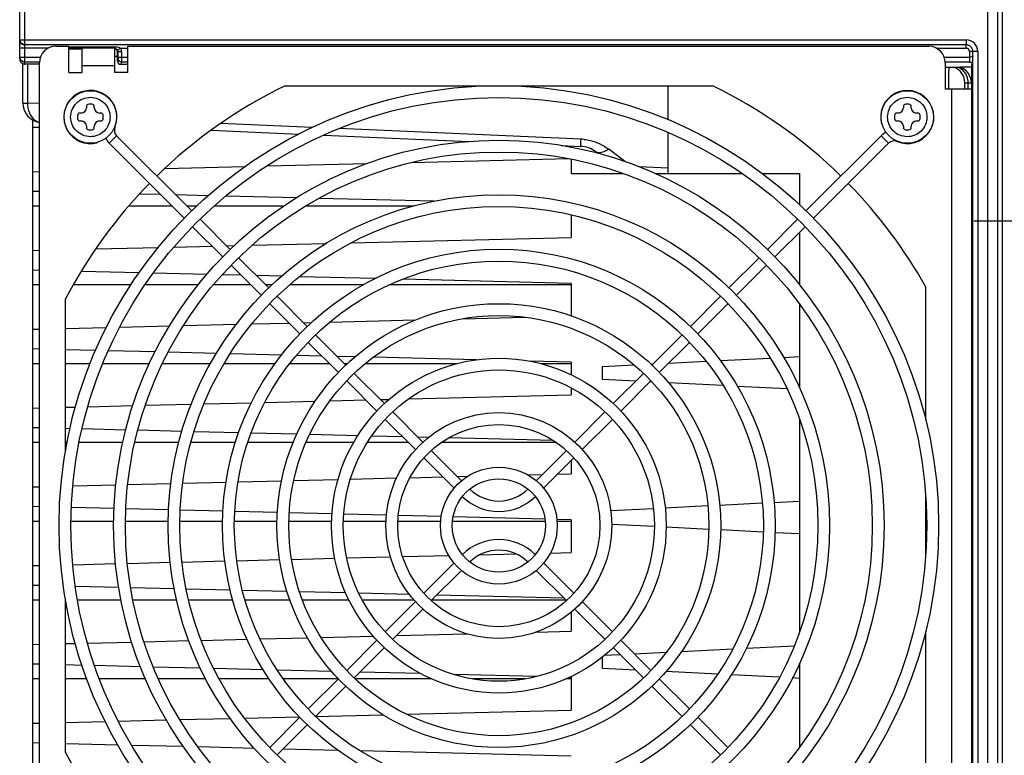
# Model space of a CAD drawing. Header units: inches. Extents: x 0 to 117, y 0 to 83.
# Tile 28 of 69: x 47.58 to 53.48, y 66.51 to 70.92. Entities that reach past the tile are written whole.
import ezdxf

# ---------------------------------------------------------------- set-up
doc = ezdxf.new("R2010")
doc.units = ezdxf.units.IN
doc.header["$LTSCALE"] = 6.431102
doc.header["$MEASUREMENT"] = 0
doc.linetypes.add('CENTER', pattern=[0.6, 0.375, -0.075, 0.075, -0.075])
doc.layers.get('0').update_dxf_attribs({"linetype": 'CONTINUOUS'})
doc.layers.add('DEFAULT_1', color=7, linetype='CENTER')

msp = doc.modelspace()

# ---------------------------------------------------------------- linework, layer by layer
at = {"color": 7, "linetype": 'CONTINUOUS'}
for p, q in [((53.4414, 63.7307), (53.4414, 73.2087)), ((53.4685, 73.012), (53.4685, 63.9273)), ((53.3823, 63.9697), (53.3823, 72.9696)), ((47.5753, 70.6845), (47.5753, 71.5799)), ((47.6048, 71.5799), (47.6048, 70.6631)), ((47.5753, 70.7958), (53.2529, 70.7958)), ((53.2525, 70.7654), (47.6048, 70.7662)), ((47.7918, 70.7575), (47.8705, 70.7575)), ((47.8705, 70.6), (47.8705, 70.7575)), ((47.8705, 70.7552), (48.1458, 70.7552)), ((48.2249, 70.6), (48.2249, 70.7575)), ((48.2249, 70.7575), (53.028, 70.7575)), ((53.2521, 70.7457), (53.2521, 70.7654)), ((47.7453, 70.7458), (47.5753, 70.7458)), ((47.9493, 70.7449), (47.8705, 70.7449)), ((47.8705, 70.7419), (47.9493, 70.7419)), ((47.9493, 70.6), (47.9493, 70.746)), ((48.1458, 70.746), (47.9493, 70.746)), ((48.1461, 70.6), (48.1461, 70.746)), ((48.1461, 70.6984), (48.1623, 70.6984)), ((48.1623, 70.6687), (48.1623, 70.7221)), ((48.1625, 70.7351), (48.1736, 70.7418)), ((48.1653, 70.7251), (48.1651, 70.7248)), ((48.1653, 70.6924), (48.1653, 70.7251)), ((48.185, 70.7251), (48.1653, 70.7251)), ((48.1794, 70.7454), (48.2249, 70.7455)), ((48.185, 70.7251), (48.185, 70.6924)), ((53.0746, 70.7458), (53.2521, 70.7456)), ((53.3218, 70.7269), (53.2718, 70.7261)), ((53.2718, 70.7261), (53.2718, 70.6631)), ((53.2914, 64.9766), (53.2922, 70.7265)), ((53.3218, 70.7269), (53.3218, 64.9762)), ((47.5753, 70.6924), (47.6992, 70.6924)), ((47.5949, 70.4166), (47.5949, 70.6507)), ((47.6003, 70.6511), (47.6044, 70.6507)), ((47.6044, 70.6509), (47.6048, 70.6631)), ((47.6679, 70.6506), (47.6044, 70.6509)), ((47.6934, 70.6631), (47.6048, 70.6631)), ((47.6226, 70.6507), (47.6226, 70.4166)), ((47.6934, 70.6506), (47.6679, 70.6506)), ((47.6934, 65.1078), (47.6934, 70.659)), ((48.1461, 70.6393), (47.9493, 70.6393)), ((48.1651, 70.6826), (48.1623, 70.6687)), ((48.1653, 70.6924), (48.1651, 70.6826)), ((48.1653, 70.6924), (48.2249, 70.6924)), ((48.1848, 70.6631), (48.1819, 70.6489)), ((48.2249, 70.6487), (48.1819, 70.6489)), ((48.2249, 70.6631), (48.1848, 70.6631)), ((53.1206, 70.6924), (53.2718, 70.6924)), ((53.2718, 70.6631), (53.1264, 70.6631)), ((53.1264, 70.659), (53.1264, 70.5016)), ((53.2839, 70.6316), (53.2904, 70.6636)), ((47.8705, 70.6), (47.9493, 70.6)), ((48.2249, 70.6), (48.1461, 70.6)), ((53.1486, 70.6307), (53.1489, 70.6104)), ((53.2839, 70.6313), (53.2147, 70.6315)), ((53.2839, 70.6316), (53.2839, 65.0718)), ((49.1667, 70.5212), (51.7318, 70.5212)), ((51.465, 70.3165), (51.465, 70.5212)), ((53.2445, 70.5016), (53.2445, 70.5384)), ((53.2445, 70.5384), (53.2642, 70.5377)), ((53.2642, 70.5016), (53.2642, 70.5377)), ((53.2642, 70.5377), (53.2839, 70.5375)), ((53.1264, 70.5016), (53.2839, 70.5016)), ((53.1658, 65.2653), (53.1658, 70.5016)), ((47.5949, 70.4166), (47.6226, 70.4166)), ((47.6934, 70.4135), (47.6226, 70.4166)), ((48.0091, 70.4102), (47.9894, 70.4102)), ((52.9091, 70.4102), (52.8894, 70.4102)), ((47.9225, 70.3433), (47.9225, 70.3236)), ((47.9442, 70.3571), (47.9363, 70.3571)), ((47.9757, 70.3964), (47.9757, 70.3886)), ((48.0229, 70.3886), (48.0229, 70.3964)), ((48.0623, 70.3571), (48.0544, 70.3571)), ((48.076, 70.3236), (48.076, 70.3433)), ((52.8225, 70.3433), (52.8225, 70.3236)), ((52.8442, 70.3571), (52.8363, 70.3571)), ((52.8757, 70.3964), (52.8757, 70.3886)), ((52.9229, 70.3886), (52.9229, 70.3964)), ((52.9623, 70.3571), (52.9544, 70.3571)), ((52.976, 70.3236), (52.976, 70.3433)), ((47.654, 65.0742), (47.654, 70.3145)), ((47.9363, 70.3098), (47.9442, 70.3098)), ((48.0544, 70.3098), (48.0623, 70.3098)), ((49.3287, 70.2708), (48.7801, 70.2947)), ((52.7453, 70.2922), (52.7472, 70.2927)), ((52.8363, 70.3098), (52.8442, 70.3098)), ((52.9544, 70.3098), (52.9623, 70.3098)), ((47.6934, 70.2711), (47.654, 70.2711)), ((47.9757, 70.2783), (47.9757, 70.2704)), ((47.9894, 70.2567), (48.0091, 70.2567)), ((48.0229, 70.2704), (48.0229, 70.2783)), ((48.1465, 70.2721), (48.1445, 70.273)), ((48.724, 70.2543), (49.2495, 70.2313)), ((49.4003, 70.2248), (50.2702, 70.1868)), ((50.9423, 70.2003), (49.4903, 70.2637)), ((51.465, 69.9943), (51.465, 70.2398)), ((52.8757, 70.2783), (52.8757, 70.2704)), ((52.8894, 70.2567), (52.9091, 70.2567)), ((52.9229, 70.2704), (52.9229, 70.2783)), ((48.0405, 70.1794), (48.04, 70.1814)), ((48.1567, 70.2206), (48.1121, 70.176)), ((48.1121, 70.176), (48.5621, 69.7261)), ((48.1567, 70.2206), (48.6073, 69.7699)), ((50.8243, 70.1626), (50.9411, 70.1575)), ((52.7419, 70.2206), (52.2912, 69.7699)), ((52.7864, 70.176), (52.3364, 69.7261)), ((52.7864, 70.176), (52.7419, 70.2206)), ((52.838, 70.1862), (52.8388, 70.1881)), ((50.8823, 70.16), (50.8823, 70.153)), ((51.0296, 70.1255), (51.0403, 70.1174)), ((51.2044, 70.0672), (51.1082, 70.1404)), ((49.0584, 70.0397), (49.6601, 70.0544)), ((49.928, 70.0609), (50.8667, 70.0838)), ((50.8823, 70.0812), (50.8823, 69.9943)), ((47.654, 70.0054), (47.6934, 70.0064)), ((48.4463, 70.0248), (48.9253, 70.0364)), ((50.8823, 69.9943), (51.1971, 69.9943)), ((51.465, 70.0258), (51.2901, 70.035)), ((51.3873, 69.9943), (51.9082, 69.9943)), ((52.0291, 69.9943), (52.2524, 69.9943)), ((52.2524, 69.9943), (52.2524, 69.8075)), ((47.6934, 69.8864), (47.654, 69.8873)), ((48.4195, 69.8687), (48.2933, 69.8717)), ((48.7059, 69.8617), (48.5108, 69.8664)), ((49.2357, 69.8487), (48.8125, 69.8591)), ((50.061, 69.8286), (49.3703, 69.8455)), ((47.6934, 69.7987), (47.654, 69.7987)), ((48.4895, 69.7987), (48.2291, 69.7987)), ((48.637, 69.7987), (48.5786, 69.7987)), ((49.1565, 69.7987), (48.7411, 69.7987)), ((49.9338, 69.7987), (49.2893, 69.7987)), ((48.6572, 69.7201), (48.8381, 69.5391)), ((50.8823, 69.7462), (50.8823, 69.6117)), ((52.2414, 69.7201), (52.0604, 69.5391)), ((48.6126, 69.6755), (48.7936, 69.4946)), ((52.2859, 69.6755), (52.105, 69.4946)), ((52.2524, 69.642), (52.2524, 69.3272)), ((48.9695, 69.5651), (49.4147, 69.5759)), ((49.5648, 69.5796), (50.8823, 69.6117)), ((47.654, 69.533), (47.6934, 69.534)), ((48.0312, 69.5422), (48.4073, 69.5514)), ((48.5011, 69.5537), (48.729, 69.5592)), ((48.8159, 69.5613), (48.8631, 69.5625)), ((48.8882, 69.489), (49.0687, 69.3085)), ((52.0103, 69.489), (51.8298, 69.3085)), ((47.6934, 69.4139), (47.654, 69.4149)), ((48.2921, 69.3993), (47.9443, 69.4078)), ((48.6972, 69.3894), (48.3778, 69.3972)), ((48.8437, 69.4445), (49.025, 69.2632)), ((52.0548, 69.4445), (51.8736, 69.2632)), ((48.9038, 69.3844), (48.79, 69.3872)), ((49.1461, 69.3785), (48.9951, 69.3822)), ((49.7078, 69.3648), (49.2535, 69.3759)), ((50.8823, 69.3361), (49.873, 69.3608)), ((50.8823, 69.3361), (50.8823, 69.1393)), ((47.6934, 69.3262), (47.654, 69.3262)), ((48.2416, 69.3262), (47.8968, 69.3262)), ((48.6453, 69.3262), (48.3269, 69.3262)), ((48.9619, 69.3262), (48.7369, 69.3262)), ((49.088, 69.3262), (49.051, 69.3262)), ((49.6353, 69.3262), (49.1939, 69.3262)), ((50.8823, 69.3262), (49.7903, 69.3262)), ((53.0083, 69.3167), (53.0083, 68.518)), ((47.8508, 68.3317), (47.8508, 69.244)), ((49.1188, 69.2584), (49.2998, 69.0775)), ((51.7797, 69.2584), (51.5987, 69.0775)), ((49.075, 69.2131), (49.2559, 69.0323)), ((51.8235, 69.2131), (51.6426, 69.0323)), ((52.2524, 69.211), (52.2524, 68.709)), ((49.2771, 69.1001), (49.3263, 69.1013)), ((49.436, 69.104), (49.9503, 69.1166)), ((50.2308, 69.1234), (50.6071, 69.1326)), ((47.654, 69.0606), (47.6934, 69.0615)), ((47.8508, 69.0654), (48.0945, 69.0713)), ((48.1762, 69.0733), (48.4737, 69.0806)), ((48.5584, 69.0826), (48.875, 69.0903)), ((48.9677, 69.0926), (49.1901, 69.098)), ((49.306, 68.9822), (49.4867, 68.8015)), ((49.35, 69.0273), (49.5313, 68.846)), ((51.5486, 69.0273), (51.3673, 68.846)), ((51.5925, 68.9822), (51.4118, 68.8015)), ((47.6934, 68.9415), (47.654, 68.9424)), ((48.0301, 68.9333), (47.8508, 68.9376)), ((48.3867, 68.9246), (48.1075, 68.9314)), ((48.7559, 68.9156), (48.466, 68.9226)), ((49.145, 68.9061), (48.8381, 68.9136)), ((49.388, 68.9002), (49.2356, 68.9039)), ((49.5865, 68.8953), (49.4793, 68.8979)), ((50.3144, 68.8776), (49.6966, 68.8926)), ((50.8823, 68.8637), (50.6328, 68.8698)), ((50.8823, 68.8637), (50.8823, 68.7883)), ((51.4678, 68.8574), (51.6925, 68.8686)), ((51.7779, 68.8729), (52.0765, 68.8878)), ((52.1575, 68.8919), (52.2524, 68.8966)), ((47.6934, 68.8538), (47.654, 68.8538)), ((47.9977, 68.8538), (47.8508, 68.8538)), ((48.3531, 68.8538), (48.0732, 68.8538)), ((48.7193, 68.8538), (48.4309, 68.8538)), ((49.1068, 68.8538), (48.8008, 68.8538)), ((49.4344, 68.8538), (49.1943, 68.8538)), ((49.539, 68.8538), (49.5235, 68.8538)), ((50.1938, 68.8538), (49.6468, 68.8538)), ((50.8823, 68.8538), (50.7048, 68.8538)), ((51.0713, 68.8376), (51.2597, 68.847)), ((51.0713, 68.7588), (51.0713, 68.8376)), ((51.3612, 68.8521), (51.374, 68.8527)), ((49.5368, 68.7514), (49.7177, 68.5704)), ((49.5813, 68.7959), (49.7625, 68.6147)), ((51.2702, 68.7489), (51.0713, 68.7588)), ((51.3172, 68.7959), (51.136, 68.6147)), ((51.3618, 68.7514), (51.1808, 68.5704)), ((50.8823, 68.7099), (50.8823, 68.6669)), ((51.3692, 68.7439), (51.355, 68.7446)), ((51.7946, 68.7227), (51.4674, 68.739)), ((52.1773, 68.7035), (51.8808, 68.7184)), ((49.0462, 68.6221), (49.3475, 68.6294)), ((49.4367, 68.6316), (49.6513, 68.6368)), ((49.7383, 68.639), (49.7901, 68.6402)), ((49.9086, 68.6431), (50.8823, 68.6669)), ((47.654, 68.5881), (47.6934, 68.5891)), ((47.8508, 68.5929), (47.9094, 68.5943)), ((47.9845, 68.5962), (48.2538, 68.6027)), ((48.3284, 68.6046), (48.6039, 68.6113)), ((48.681, 68.6132), (48.9649, 68.6201)), ((49.7679, 68.5203), (49.9491, 68.339)), ((49.8126, 68.5646), (49.9937, 68.3836)), ((51.0859, 68.5646), (50.9049, 68.3836)), ((51.1306, 68.5203), (50.9494, 68.339)), ((52.2524, 68.5203), (52.2524, 67.2466)), ((47.6934, 68.469), (47.654, 68.47)), ((47.8768, 68.4646), (47.8508, 68.4652)), ((48.2111, 68.4564), (47.95, 68.4628)), ((48.5483, 68.4482), (48.2834, 68.4547)), ((48.889, 68.4399), (48.6214, 68.4464)), ((49.2375, 68.4314), (48.9637, 68.4381)), ((49.6033, 68.4225), (49.314, 68.4295)), ((49.8723, 68.4159), (49.6866, 68.4204)), ((50.027, 68.4121), (49.9636, 68.4137)), ((50.7754, 68.3939), (50.1474, 68.4092)), ((47.6934, 68.3814), (47.654, 68.3814)), ((47.8601, 68.3814), (47.8508, 68.3814)), ((48.1936, 68.3814), (47.9312, 68.3814)), ((48.5291, 68.3814), (48.2664, 68.3814)), ((48.8688, 68.3814), (48.6028, 68.3814)), ((49.2157, 68.3814), (48.9431, 68.3814)), ((49.5777, 68.3814), (49.2929, 68.3814)), ((49.9068, 68.3814), (49.6611, 68.3814)), ((50.0438, 68.3335), (50.2251, 68.1522)), ((50.7951, 68.3814), (50.1035, 68.3814)), ((50.8547, 68.3335), (50.6735, 68.1522)), ((49.9993, 68.2889), (50.1806, 68.1076)), ((50.8993, 68.2889), (50.718, 68.1076)), ((50.8823, 68.272), (50.8823, 68.1944)), ((49.2191, 68.1538), (49.4844, 68.1603)), ((49.5594, 68.1621), (49.8352, 68.1689)), ((49.916, 68.1708), (50.1125, 68.1756)), ((50.1995, 68.1778), (50.2624, 68.1793)), ((50.6222, 68.1881), (50.7115, 68.1902)), ((50.8029, 68.1925), (50.8823, 68.1944)), ((47.654, 68.1157), (47.6934, 68.1166)), ((47.8948, 68.1215), (48.1524, 68.1278)), ((48.2237, 68.1296), (48.4822, 68.1359)), ((48.554, 68.1376), (48.8131, 68.1439)), ((48.8849, 68.1457), (49.1467, 68.1521)), ((53.0083, 68.0755), (53.0083, 67.6914)), ((47.6934, 67.9966), (47.654, 67.9976)), ((48.1416, 67.9857), (47.8859, 67.9919)), ((48.468, 67.9777), (48.2124, 67.9839)), ((51.1197, 67.9739), (51.3763, 67.9867)), ((51.447, 67.9902), (51.7027, 68.003)), ((51.7736, 68.0065), (52.0293, 68.0193)), ((52.1, 68.0229), (52.2524, 68.0305)), ((48.7948, 67.9697), (48.5389, 67.976)), ((49.1215, 67.9618), (48.8657, 67.968)), ((49.4486, 67.9538), (49.1923, 67.96)), ((49.7751, 67.9458), (49.5195, 67.9521)), ((50.1036, 67.9378), (49.8463, 67.9441)), ((50.7257, 67.9226), (50.175, 67.9361)), ((50.8823, 67.9188), (50.7976, 67.9209)), ((50.8823, 67.9188), (50.8823, 67.722)), ((47.6934, 67.9089), (47.654, 67.9089)), ((48.1391, 67.9089), (47.8832, 67.9089)), ((48.4662, 67.9089), (48.21, 67.9089)), ((48.7928, 67.9089), (48.5371, 67.9089)), ((49.1195, 67.9089), (48.8636, 67.9089)), ((49.4462, 67.9089), (49.1904, 67.9089)), ((49.7732, 67.9089), (49.517, 67.9089)), ((50.1002, 67.9089), (49.8441, 67.9089)), ((50.7275, 67.9089), (50.1711, 67.9089)), ((50.8823, 67.9089), (50.7983, 67.9089)), ((51.3816, 67.8772), (51.1262, 67.8899)), ((51.7083, 67.8608), (51.4524, 67.8736)), ((52.0349, 67.8445), (51.779, 67.8573)), ((52.2524, 67.8336), (52.1057, 67.841)), ((49.2063, 67.6811), (49.4649, 67.6874)), ((49.5369, 67.6892), (49.7992, 67.6956)), ((49.8728, 67.6974), (50.1485, 67.7041)), ((50.3358, 67.7086), (50.5512, 67.7139)), ((50.6598, 67.7165), (50.6736, 67.7169)), ((50.7582, 67.7189), (50.8823, 67.722)), ((47.654, 67.6432), (47.6934, 67.6442)), ((47.8944, 67.6491), (48.1508, 67.6554)), ((48.2218, 67.6571), (48.4777, 67.6633)), ((48.549, 67.6651), (48.8063, 67.6713)), ((48.8776, 67.6731), (49.1345, 67.6793)), ((49.9993, 67.478), (50.1806, 67.6593)), ((50.8993, 67.478), (50.718, 67.6593)), ((50.0438, 67.4334), (50.2251, 67.6147)), ((50.8547, 67.4334), (50.6735, 67.6147)), ((47.6934, 67.5242), (47.654, 67.5251)), ((48.1695, 67.5126), (47.9092, 67.5189)), ((48.5025, 67.5044), (48.2415, 67.5108)), ((48.8381, 67.4962), (48.5753, 67.5027)), ((49.1788, 67.4879), (48.9113, 67.4945)), ((49.5311, 67.4793), (49.2545, 67.4861)), ((49.9138, 67.47), (49.6094, 67.4774)), ((50.8408, 67.4474), (50.0764, 67.466)), ((47.6934, 67.4365), (47.654, 67.4365)), ((47.8508, 66.5229), (47.8508, 67.4352)), ((48.182, 67.4365), (47.9228, 67.4365)), ((48.5169, 67.4365), (48.2545, 67.4365)), ((48.8542, 67.4365), (48.5893, 67.4365)), ((49.1968, 67.4365), (48.9279, 67.4365)), ((49.551, 67.4365), (49.2719, 67.4365)), ((49.9413, 67.4365), (49.6309, 67.4365)), ((49.7679, 67.2466), (49.9491, 67.4279)), ((50.8517, 67.4365), (50.0468, 67.4365)), ((51.1306, 67.2466), (50.9494, 67.4279)), ((49.8126, 67.2022), (49.9937, 67.3833)), ((50.8823, 67.363), (50.8823, 67.2495)), ((51.0859, 67.2022), (50.9049, 67.3833)), ((49.0161, 67.204), (49.3013, 67.211)), ((49.3837, 67.213), (49.6963, 67.2206)), ((49.8343, 67.224), (50.2583, 67.2343)), ((50.6723, 67.2444), (50.8823, 67.2495)), ((53.0083, 67.2489), (53.0083, 66.4502)), ((47.654, 67.1708), (47.6934, 67.1718)), ((47.8508, 67.1756), (47.9083, 67.177)), ((47.982, 67.1788), (48.2473, 67.1853)), ((48.3208, 67.1871), (48.59, 67.1936)), ((48.6647, 67.1954), (48.9394, 67.2021)), ((49.5368, 67.0155), (49.7177, 67.1964)), ((49.5813, 66.9709), (49.7625, 67.1522)), ((51.3172, 66.9709), (51.136, 67.1522)), ((51.3618, 67.0155), (51.1808, 67.1964)), ((51.9345, 67.1485), (52.2216, 67.1628)), ((51.0713, 67.0265), (51.0713, 67.0963)), ((51.083, 67.1059), (51.1776, 67.1106)), ((51.2624, 67.1148), (51.4538, 67.1244)), ((51.5452, 67.129), (51.8521, 67.1443)), ((47.6934, 67.0517), (47.654, 67.0527)), ((47.9491, 67.0455), (47.8508, 67.0479)), ((48.2999, 67.0369), (48.0241, 67.0437)), ((48.6594, 67.0282), (48.3763, 67.0351)), ((52.2524, 67.0579), (52.2524, 66.5559)), ((49.0362, 67.019), (48.7393, 67.0262)), ((49.4475, 67.0089), (49.121, 67.0169)), ((49.9802, 66.9959), (49.6152, 67.0048)), ((50.6776, 66.9789), (50.179, 66.9911)), ((50.8823, 66.9739), (50.873, 66.9742)), ((50.8823, 66.9739), (50.8823, 66.7771)), ((51.2716, 67.0165), (51.0713, 67.0265)), ((51.7616, 66.992), (51.45, 67.0076)), ((52.1312, 66.9736), (51.843, 66.988)), ((47.6934, 66.964), (47.654, 66.964)), ((47.978, 66.964), (47.8508, 66.964)), ((48.33, 66.964), (48.0541, 66.964)), ((48.6922, 66.964), (48.4078, 66.964)), ((49.0705, 66.964), (48.7724, 66.964)), ((49.4853, 66.964), (49.1573, 66.964)), ((49.306, 66.7847), (49.4867, 66.9654)), ((49.35, 66.7396), (49.5313, 66.9209)), ((50.0469, 66.964), (49.5882, 66.964)), ((50.6067, 66.964), (50.2919, 66.964)), ((50.8823, 66.964), (50.8516, 66.964)), ((51.5486, 66.7396), (51.3673, 66.9209)), ((51.5925, 66.7847), (51.4118, 66.9654)), ((52.2524, 66.9675), (52.2093, 66.9696)), ((48.9241, 66.7293), (49.2533, 66.7374)), ((49.3498, 66.7397), (49.7544, 66.7496)), ((49.8939, 66.753), (50.8823, 66.7771)), ((47.654, 66.6984), (47.6934, 66.6993)), ((47.8508, 66.7032), (48.0874, 66.7089)), ((48.167, 66.7109), (48.4541, 66.7179)), ((48.5363, 66.7199), (48.8381, 66.7272)), ((49.075, 66.5537), (49.2559, 66.7346)), ((49.1188, 66.5084), (49.2998, 66.6894)), ((51.7797, 66.5084), (51.5987, 66.6894)), ((51.8235, 66.5537), (51.6426, 66.7346)), ((47.6934, 66.5793), (47.654, 66.5802)), ((48.1631, 66.5678), (47.8521, 66.5754)), ((48.5573, 66.5582), (48.2475, 66.5658)), ((48.9823, 66.5478), (48.646, 66.556)), ((49.4853, 66.5356), (49.154, 66.5437)), ((50.8823, 66.5015), (49.6182, 66.5323))]:
    msp.add_line(p, q, dxfattribs=at)
for centre, radius in [((50.4493, 67.8834), 2.6378), ((47.9993, 70.3334), 0.1575), ((52.8993, 70.3334), 0.1575), ((50.4493, 67.8834), 2.5669), ((50.4493, 67.8834), 2.311), ((50.4493, 67.8834), 2.2402), ((50.4493, 67.8834), 1.9843), ((50.4493, 67.8834), 1.9134), ((50.4493, 67.8834), 1.6575), ((50.4493, 67.8834), 1.5866), ((50.4493, 67.8834), 1.3307), ((50.4493, 67.8834), 1.2598), ((50.4493, 67.8834), 1.0039), ((50.4493, 67.8834), 0.9331), ((50.4493, 67.8834), 0.6772), ((50.4493, 67.8834), 0.6063), ((50.4493, 67.8834), 0.3504), ((50.4493, 67.8834), 0.2795)]:
    msp.add_circle(centre, radius, dxfattribs=at)
for centre, radius, start, end in [((47.6044, 70.7958), 0.0292, 180.05852, 190.182), ((47.6048, 70.7946), 0.0292, 259.8249, 269.94156), ((47.7918, 70.659), 0.0984, 90, 180), ((53.028, 70.659), 0.0984, 0, 90), ((53.2529, 70.7269), 0.0689, 359.9962, 90.00456), ((53.2529, 70.7269), 0.0393, 359.78539, 90.06761), ((47.8996, 71.1912), 0.5263, 301.37915, 302.1222), ((47.6039, 70.6924), 0.0287, 180.0595, 190.26539), ((50.1409, 70.5878), 3.0081, 0.21674, 0.43046), ((47.6065, 70.579), 5.5425, 359.92375, 0.20838), ((53.1461, 70.5384), 0.0984, 359.99997, 69.25892), ((53.1855, 70.5375), 0.0984, 0.00216, 72.72139), ((50.4493, 67.8834), 2.9331, 115.93001, 134.38405), ((50.4493, 67.8834), 2.9331, 45.61716, 64.06999), ((41.9316, 70.5859), 11.2175, 359.56941, 359.92729), ((53.1583, 70.5389), 0.1058, 13.16793, 19.99047), ((53.1551, 70.5381), 0.1091, 359.81009, 13.18549), ((47.9993, 70.3334), 0.1594, 337.39269, 285), ((52.8993, 70.3334), 0.1594, 247.39269, 195), ((47.7131, 70.4166), 0.1181, 179.99957, 260.40437), ((47.7747, 70.4139), 0.1521, 178.96418, 189.82893), ((47.9894, 70.3964), 0.0138, 90, 180), ((48.0091, 70.3964), 0.0138, 0, 90), ((52.8894, 70.3964), 0.0138, 90, 180), ((52.9091, 70.3964), 0.0138, 0, 90), ((47.9363, 70.3433), 0.0138, 90, 180), ((47.9442, 70.3886), 0.0315, 270, 360), ((48.0544, 70.3886), 0.0315, 180, 270), ((48.0623, 70.3433), 0.0138, 0, 90), ((52.8363, 70.3433), 0.0138, 90, 180), ((52.8442, 70.3886), 0.0315, 270, 360), ((52.9544, 70.3886), 0.0315, 180, 270), ((52.9623, 70.3433), 0.0138, 0, 90), ((47.9363, 70.3236), 0.0138, 180, 270), ((47.9442, 70.2783), 0.0315, 0, 90), ((48.0544, 70.2783), 0.0315, 90, 180), ((48.0623, 70.3236), 0.0138, 270, 360), ((52.8363, 70.3236), 0.0138, 180, 270), ((52.8442, 70.2783), 0.0315, 0, 90), ((52.9544, 70.2783), 0.0315, 90, 180), ((52.9623, 70.3236), 0.0138, 270, 360), ((47.9894, 70.2704), 0.0138, 180, 270), ((48.0091, 70.2704), 0.0138, 270, 360), ((48.1901, 70.254), 0.0472, 157.39269, 225), ((52.8198, 70.1426), 0.1102, 115.97205, 135), ((52.8894, 70.2704), 0.0138, 180, 270), ((52.9091, 70.2704), 0.0138, 270, 360), ((48.1901, 70.254), 0.1102, 205.99834, 225), ((50.9333, 69.9415), 0.259, 83.86574, 88.0049), ((52.8198, 70.1426), 0.0472, 67.39269, 135), ((50.9343, 70.0001), 0.1575, 52.74025, 87.50019), ((50.4493, 67.8834), 2.9331, 135.61336, 152.36323), ((50.4493, 67.8834), 2.9331, 29.2515, 44.38585), ((50.4493, 68.2788), 0.248, 225, 315), ((50.4493, 68.2788), 0.311, 225, 315), ((50.4493, 67.4881), 0.311, 45, 135), ((50.4493, 67.4881), 0.248, 45, 135), ((50.4493, 67.8834), 2.9331, 207.63677, 224.38664)]:
    msp.add_arc(centre, radius, start, end, dxfattribs=at)
for centre, major_axis, ratio, start_param, end_param in [((48.182, 70.6687), (0, 0.0199), 0.991111, 1.570796, 3.138176), ((52.067, 70.6318), (1.5887, -0.0059), 0.002265, 0.763501, 0.840956)]:
    msp.add_ellipse(centre, major_axis=major_axis, ratio=ratio, start_param=start_param, end_param=end_param, dxfattribs=at)
for points in [[(47.5753, 70.795), (47.5753, 70.7823), (47.5872, 70.7681), (47.5997, 70.7659)], [(47.6048, 70.7662), (47.5921, 70.7662), (47.5779, 70.7782), (47.5757, 70.7906)], [(48.1458, 70.7552), (48.1552, 70.7551), (48.1651, 70.7537), (48.1735, 70.7493)], [(48.1613, 70.7282), (48.1593, 70.7346), (48.1528, 70.7403), (48.1461, 70.7415)], [(48.1625, 70.7351), (48.1643, 70.7321), (48.1653, 70.7286), (48.1653, 70.7251)], [(48.1794, 70.7454), (48.1826, 70.7397), (48.1859, 70.7319), (48.183, 70.7261)], [(47.5753, 70.6845), (47.5753, 70.6776), (47.5772, 70.6704), (47.581, 70.6646)], [(47.6048, 70.6631), (47.5922, 70.6631), (47.578, 70.6749), (47.5757, 70.6873)], [(47.581, 70.6646), (47.5832, 70.6613), (47.586, 70.6582), (47.5892, 70.6559)], [(47.5892, 70.6559), (47.5925, 70.6536), (47.5963, 70.6519), (47.6003, 70.6511)], [(48.1721, 70.6678), (48.1679, 70.6713), (48.1651, 70.6772), (48.1651, 70.6826)], [(48.1848, 70.6631), (48.1803, 70.6631), (48.1755, 70.6649), (48.1721, 70.6678)], [(53.2718, 70.6631), (53.2776, 70.6631), (53.2834, 70.663), (53.2892, 70.6638)], [(53.2392, 70.6067), (53.2302, 70.6168), (53.2187, 70.6252), (53.2062, 70.6303)], [(53.2578, 70.5751), (53.2536, 70.5866), (53.2472, 70.5975), (53.2392, 70.6067)], [(50.961, 70.199), (50.9736, 70.1977), (50.9861, 70.1954), (50.9985, 70.1924)], [(50.9985, 70.1924), (51.0179, 70.1877), (51.0369, 70.1811), (51.055, 70.1726)], [(51.055, 70.1726), (51.0738, 70.1637), (51.0916, 70.1527), (51.1082, 70.1404)]]:
    msp.add_open_spline(points, degree=3, dxfattribs=at)
for points, knots in [([(48.1458, 70.7552), (48.1457, 70.7533), (48.1458, 70.7527), (48.1458, 70.7474), (48.1456, 70.748)], [0, 0, 0, 0, 0.761981, 1, 1, 1, 1]), ([(53.2529, 70.7958), (53.2529, 70.7889), (53.2517, 70.7793), (53.2539, 70.769), (53.2528, 70.7662)], [0, 0, 0, 0, 0.697962, 1, 1, 1, 1]), ([(48.1461, 70.7449), (48.1491, 70.7448), (48.1556, 70.7448), (48.1594, 70.7385), (48.1593, 70.7356)], [0, 0, 0, 0, 0.507953, 1, 1, 1, 1]), ([(48.1623, 70.7221), (48.1623, 70.7231), (48.1621, 70.7252), (48.1617, 70.7272), (48.1613, 70.7282)], [0, 0, 0, 0, 0.498497, 1, 1, 1, 1]), ([(48.1735, 70.7493), (48.1745, 70.7488), (48.1766, 70.7476), (48.1786, 70.7462), (48.1795, 70.7455)], [0, 0, 0, 0, 0.50031, 1, 1, 1, 1]), ([(53.2718, 70.7261), (53.2717, 70.7311), (53.2677, 70.7416), (53.2571, 70.7456), (53.2521, 70.7456)], [0, 0, 0, 0, 0.500331, 1, 1, 1, 1]), ([(53.2914, 70.6987), (53.2912, 70.6963), (53.2826, 70.6929), (53.2764, 70.6924), (53.2718, 70.6924)], [0, 0, 0, 0, 0.347002, 1, 1, 1, 1]), ([(53.2914, 70.6987), (53.2914, 70.6948), (53.2909, 70.6832), (53.2919, 70.6713), (53.2904, 70.6636)], [0, 0, 0, 0, 0.331592, 1, 1, 1, 1]), ([(48.185, 70.6924), (48.185, 70.6889), (48.1849, 70.6792), (48.1852, 70.6694), (48.1848, 70.6631)], [0, 0, 0, 0, 0.354908, 1, 1, 1, 1]), ([(47.881, 70.334), (47.881, 70.3642), (47.9073, 70.4268), (47.9999, 70.4642), (48.0923, 70.4259), (48.1175, 70.363), (48.1175, 70.3329)], [0, 0, 0, 0, 0.250057, 0.5, 0.749944, 1, 1, 1, 1]), ([(52.8987, 70.2152), (52.8685, 70.2152), (52.8059, 70.2414), (52.7686, 70.334), (52.8069, 70.4265), (52.8697, 70.4517), (52.8999, 70.4517)], [0, 0, 0, 0, 0.250057, 0.5, 0.749944, 1, 1, 1, 1]), ([(52.8999, 70.4517), (52.93, 70.4517), (52.9926, 70.4254), (53.03, 70.3328), (52.9917, 70.2404), (52.9288, 70.2152), (52.8987, 70.2152)], [0, 0, 0, 0, 0.250057, 0.5, 0.749944, 1, 1, 1, 1]), ([(47.6248, 70.3879), (47.6283, 70.3676), (47.6426, 70.3302), (47.6761, 70.3054), (47.6933, 70.3009)], [0, 0, 0, 0, 0.535413, 1, 1, 1, 1]), ([(48.1175, 70.3329), (48.1175, 70.3027), (48.0913, 70.2401), (47.9987, 70.2027), (47.9062, 70.241), (47.881, 70.3039), (47.881, 70.334)], [0, 0, 0, 0, 0.250057, 0.5, 0.749944, 1, 1, 1, 1]), ([(50.9411, 70.1575), (50.9402, 70.1575), (50.9423, 70.1634), (50.9405, 70.1696), (50.9421, 70.1841), (50.9421, 70.1943), (50.9423, 70.2003)], [0, 0, 0, 0, 0.065984, 0.260642, 0.576523, 1, 1, 1, 1]), ([(51.1082, 70.1404), (51.1008, 70.1353), (51.0784, 70.1214), (51.0443, 70.1143), (51.0296, 70.1255)], [0, 0, 0, 0, 0.327239, 1, 1, 1, 1])]:
    msp.add_open_spline(points, degree=3, knots=knots, dxfattribs=at)
at = {"layer": 'DEFAULT_1', "color": 7, "linetype": 'CENTER'}
msp.add_line((53.2993, 69.7106), (53.904, 69.7106), dxfattribs=at)

doc.saveas('drawing.dxf')
